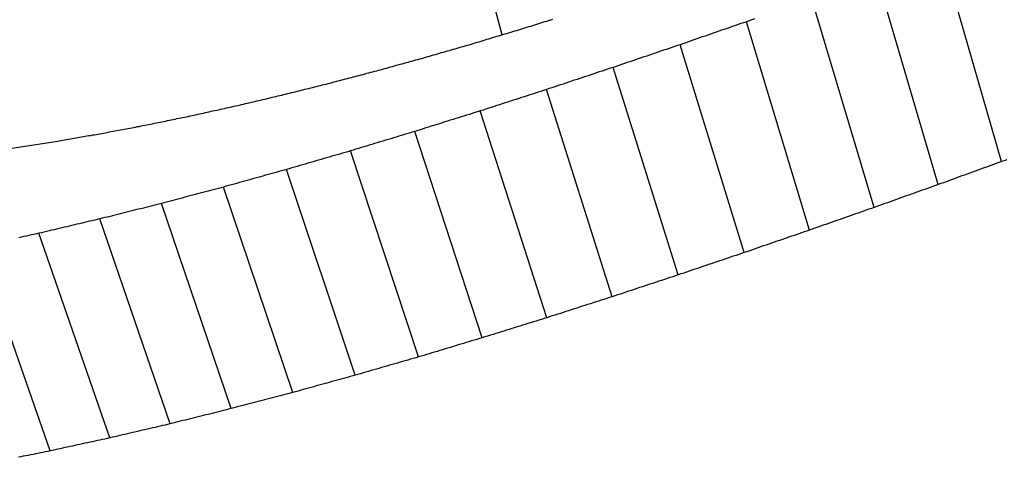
# Model space of a CAD drawing. Header units: millimetres. Extents: x 213 to 547, y 65 to 502.
# Tile 7 of 21: x 285.2 to 287.416, y 490.803 to 491.788. Entities that reach past the tile are written whole.
import ezdxf

# ---------------------------------------------------------------- set-up
doc = ezdxf.new("R2010")
doc.units = ezdxf.units.MM
doc.layers.add('Detail', color=2, linetype='Continuous')

msp = doc.modelspace()

# ---------------------------------------------------------------- linework, layer by layer
at = {"layer": 'Detail'}
for p, q in [((286.2855, 491.7536), (286.1712, 492.1876)), ((287.4091, 491.4681), (287.2732, 491.9397)), ((287.2668, 491.4164), (287.1288, 491.8872)), ((287.123, 491.3651), (286.9828, 491.8349)), ((286.9775, 491.3141), (286.8353, 491.783)), ((286.8305, 491.2634), (286.6863, 491.7314)), ((286.6818, 491.2132), (286.5357, 491.6803)), ((286.5332, 491.1641), (286.3852, 491.6303)), ((286.3863, 491.1169), (286.2365, 491.5822)), ((286.241, 491.0716), (286.0896, 491.5362)), ((285.1826, 491.4985), (285.2811, 491.5137)), ((286.0974, 491.0285), (285.9444, 491.4923)), ((285.9554, 490.9875), (285.8009, 491.4505)), ((285.815, 490.9487), (285.6591, 491.411)), ((285.6761, 490.9122), (285.519, 491.3739)), ((285.5388, 490.878), (285.3805, 491.3392)), ((285.4031, 490.8463), (285.2436, 491.3069)), ((285.2688, 490.8171), (285.1083, 491.2771))]:
    msp.add_line(p, q, dxfattribs=at)
at = {"layer": 'Detail', "flags": 128}
for points in [[(286.3188, 491.7635), (286.3233, 491.7649), (286.3278, 491.7664), (286.3323, 491.7678), (286.3368, 491.7692), (286.3413, 491.7706), (286.3458, 491.772), (286.3503, 491.7734), (286.3548, 491.7748), (286.3593, 491.7762), (286.3638, 491.7776), (286.3683, 491.779), (286.3728, 491.7804), (286.3773, 491.7818), (286.3818, 491.7832), (286.3863, 491.7846), (286.3908, 491.786), (286.3953, 491.7874), (286.3998, 491.7888)], [(286.8353, 491.783), (286.8291, 491.7808), (286.8229, 491.7787), (286.8167, 491.7766), (286.8105, 491.7744), (286.8043, 491.7723), (286.798, 491.7701), (286.7918, 491.768), (286.7856, 491.7658), (286.7794, 491.7637), (286.7732, 491.7616), (286.767, 491.7594), (286.7608, 491.7573), (286.7546, 491.7551), (286.7484, 491.753), (286.7422, 491.7508), (286.7359, 491.7487), (286.7297, 491.7465), (286.7235, 491.7444), (286.7173, 491.7422), (286.7111, 491.74), (286.7049, 491.7379), (286.6987, 491.7357), (286.6925, 491.7336), (286.6863, 491.7314)], [(286.8538, 491.7895), (286.8476, 491.7873), (286.8415, 491.7851), (286.8353, 491.783)], [(286.2114, 491.7313), (286.2159, 491.7327), (286.2203, 491.734), (286.2248, 491.7354), (286.2293, 491.7367), (286.2338, 491.7381), (286.2382, 491.7394), (286.2427, 491.7408), (286.2472, 491.7421), (286.2516, 491.7435), (286.2561, 491.7448), (286.2606, 491.7461), (286.2651, 491.7475), (286.2695, 491.7488), (286.274, 491.7502), (286.2785, 491.7515), (286.283, 491.7528), (286.2874, 491.7542), (286.2919, 491.7555), (286.2964, 491.7569), (286.3009, 491.7582), (286.3053, 491.7595), (286.3098, 491.7609), (286.3143, 491.7622), (286.3188, 491.7635)], [(286.1049, 491.7006), (286.1093, 491.7019), (286.1137, 491.7032), (286.1182, 491.7045), (286.1226, 491.7058), (286.1271, 491.7071), (286.1315, 491.7083), (286.1359, 491.7096), (286.1404, 491.7109), (286.1448, 491.7122), (286.1493, 491.7135), (286.1537, 491.7147), (286.1581, 491.716), (286.1626, 491.7173), (286.167, 491.7186), (286.1714, 491.7199), (286.1759, 491.7211), (286.1803, 491.7224), (286.1848, 491.7237), (286.1892, 491.725), (286.1936, 491.7262), (286.1981, 491.7275), (286.2025, 491.7288), (286.207, 491.7301), (286.2114, 491.7313)], [(286.6863, 491.7314), (286.68, 491.7293), (286.6737, 491.7272), (286.6675, 491.725), (286.6612, 491.7229), (286.6549, 491.7208), (286.6486, 491.7187), (286.6423, 491.7166), (286.6361, 491.7144), (286.6298, 491.7123), (286.6235, 491.7102), (286.6172, 491.708), (286.611, 491.7059), (286.6047, 491.7038), (286.5984, 491.7016), (286.5921, 491.6995), (286.5859, 491.6974), (286.5796, 491.6952), (286.5733, 491.6931), (286.5671, 491.691), (286.5608, 491.6888), (286.5545, 491.6867), (286.5482, 491.6845), (286.542, 491.6824), (286.5357, 491.6803)], [(285.9991, 491.6715), (286.0035, 491.6727), (286.0079, 491.6739), (286.0123, 491.6751), (286.0167, 491.6764), (286.0212, 491.6776), (286.0256, 491.6788), (286.03, 491.68), (286.0344, 491.6812), (286.0388, 491.6824), (286.0432, 491.6837), (286.0476, 491.6849), (286.052, 491.6861), (286.0564, 491.6873), (286.0608, 491.6885), (286.0652, 491.6897), (286.0696, 491.691), (286.074, 491.6922), (286.0784, 491.6934), (286.0828, 491.6946), (286.0872, 491.6958), (286.0917, 491.697), (286.0961, 491.6982), (286.1005, 491.6994), (286.1049, 491.7006)], [(285.8941, 491.6439), (285.8985, 491.6451), (285.9029, 491.6462), (285.9073, 491.6474), (285.9116, 491.6485), (285.916, 491.6497), (285.9204, 491.6508), (285.9248, 491.652), (285.9291, 491.6531), (285.9335, 491.6543), (285.9379, 491.6554), (285.9423, 491.6566), (285.9466, 491.6577), (285.951, 491.6589), (285.9554, 491.66), (285.9598, 491.6612), (285.9641, 491.6623), (285.9685, 491.6635), (285.9729, 491.6646), (285.9773, 491.6658), (285.9816, 491.6669), (285.986, 491.6681), (285.9904, 491.6692), (285.9948, 491.6703), (285.9991, 491.6715)], [(286.5357, 491.6803), (286.5294, 491.6782), (286.5231, 491.6761), (286.5169, 491.674), (286.5106, 491.672), (286.5043, 491.6699), (286.4981, 491.6678), (286.4918, 491.6657), (286.4855, 491.6637), (286.4792, 491.6616), (286.473, 491.6595), (286.4667, 491.6574), (286.4604, 491.6553), (286.4542, 491.6533), (286.4479, 491.6512), (286.4416, 491.6491), (286.4353, 491.647), (286.4291, 491.6449), (286.4228, 491.6428), (286.4165, 491.6407), (286.4103, 491.6386), (286.404, 491.6366), (286.3977, 491.6345), (286.3915, 491.6324), (286.3852, 491.6303)], [(285.79, 491.6179), (285.7943, 491.619), (285.7986, 491.6201), (285.803, 491.6212), (285.8073, 491.6223), (285.8117, 491.6234), (285.816, 491.6244), (285.8203, 491.6255), (285.8247, 491.6266), (285.829, 491.6277), (285.8334, 491.6288), (285.8377, 491.6299), (285.842, 491.6309), (285.8464, 491.632), (285.8507, 491.6331), (285.8551, 491.6342), (285.8594, 491.6353), (285.8638, 491.6363), (285.8681, 491.6374), (285.8724, 491.6385), (285.8768, 491.6396), (285.8811, 491.6407), (285.8855, 491.6417), (285.8898, 491.6428), (285.8941, 491.6439)], [(286.3852, 491.6303), (286.379, 491.6283), (286.3728, 491.6263), (286.3666, 491.6243), (286.3604, 491.6223), (286.3542, 491.6203), (286.348, 491.6183), (286.3418, 491.6163), (286.3356, 491.6143), (286.3294, 491.6123), (286.3232, 491.6103), (286.317, 491.6083), (286.3108, 491.6063), (286.3046, 491.6043), (286.2984, 491.6023), (286.2923, 491.6003), (286.2861, 491.5983), (286.2799, 491.5963), (286.2737, 491.5943), (286.2675, 491.5923), (286.2613, 491.5903), (286.2551, 491.5883), (286.2489, 491.5863), (286.2427, 491.5842), (286.2365, 491.5822)], [(285.6865, 491.5936), (285.6908, 491.5946), (285.6951, 491.5956), (285.6994, 491.5967), (285.7037, 491.5977), (285.708, 491.5987), (285.7124, 491.5997), (285.7167, 491.6007), (285.721, 491.6017), (285.7253, 491.6027), (285.7296, 491.6038), (285.7339, 491.6048), (285.7382, 491.6058), (285.7425, 491.6068), (285.7468, 491.6078), (285.7512, 491.6088), (285.7555, 491.6098), (285.7598, 491.6109), (285.7641, 491.6119), (285.7684, 491.6129), (285.7727, 491.6139), (285.777, 491.6149), (285.7813, 491.6159), (285.7856, 491.6169), (285.79, 491.6179)], [(285.5838, 491.571), (285.5881, 491.5719), (285.5923, 491.5729), (285.5966, 491.5738), (285.6009, 491.5747), (285.6052, 491.5757), (285.6095, 491.5766), (285.6137, 491.5776), (285.618, 491.5785), (285.6223, 491.5795), (285.6266, 491.5804), (285.6309, 491.5814), (285.6351, 491.5823), (285.6394, 491.5832), (285.6437, 491.5842), (285.648, 491.5851), (285.6523, 491.5861), (285.6565, 491.587), (285.6608, 491.588), (285.6651, 491.5889), (285.6694, 491.5898), (285.6737, 491.5908), (285.6779, 491.5917), (285.6822, 491.5927), (285.6865, 491.5936)], [(286.2365, 491.5822), (286.2304, 491.5803), (286.2243, 491.5784), (286.2181, 491.5765), (286.212, 491.5746), (286.2059, 491.5727), (286.1998, 491.5708), (286.1936, 491.5689), (286.1875, 491.5669), (286.1814, 491.565), (286.1753, 491.5631), (286.1691, 491.5612), (286.163, 491.5593), (286.1569, 491.5574), (286.1508, 491.5554), (286.1447, 491.5535), (286.1385, 491.5516), (286.1324, 491.5497), (286.1263, 491.5478), (286.1202, 491.5458), (286.1141, 491.5439), (286.1079, 491.542), (286.1018, 491.54), (286.0957, 491.5381), (286.0896, 491.5362)], [(285.4818, 491.55), (285.4861, 491.5509), (285.4903, 491.5518), (285.4945, 491.5527), (285.4988, 491.5535), (285.503, 491.5544), (285.5073, 491.5553), (285.5115, 491.5561), (285.5158, 491.557), (285.52, 491.5579), (285.5243, 491.5588), (285.5285, 491.5596), (285.5328, 491.5605), (285.537, 491.5614), (285.5413, 491.5623), (285.5455, 491.5631), (285.5498, 491.564), (285.554, 491.5649), (285.5583, 491.5657), (285.5625, 491.5666), (285.5668, 491.5675), (285.571, 491.5684), (285.5753, 491.5692), (285.5795, 491.5701), (285.5838, 491.571)], [(285.2811, 491.5137), (285.2852, 491.5145), (285.2894, 491.5152), (285.2935, 491.5159), (285.2977, 491.5166), (285.3019, 491.5173), (285.306, 491.518), (285.3102, 491.5188), (285.3143, 491.5195), (285.3185, 491.5202), (285.3226, 491.5209), (285.3268, 491.5216), (285.3309, 491.5223), (285.3351, 491.5231), (285.3393, 491.5238), (285.3434, 491.5245), (285.3476, 491.5252), (285.3517, 491.5259), (285.3559, 491.5266), (285.36, 491.5273), (285.3642, 491.5281), (285.3684, 491.5288), (285.3725, 491.5295), (285.3767, 491.5302), (285.3808, 491.5309)], [(285.3808, 491.5309), (285.385, 491.5317), (285.3892, 491.5325), (285.3934, 491.5333), (285.3976, 491.5341), (285.4019, 491.5349), (285.4061, 491.5357), (285.4103, 491.5365), (285.4145, 491.5373), (285.4187, 491.5381), (285.4229, 491.5389), (285.4271, 491.5397), (285.4313, 491.5405), (285.4355, 491.5413), (285.4397, 491.5421), (285.4439, 491.5429), (285.4481, 491.5437), (285.4523, 491.5445), (285.4566, 491.5453), (285.4608, 491.5461), (285.465, 491.5469), (285.4692, 491.5476), (285.4734, 491.5484), (285.4776, 491.5492), (285.4818, 491.55)], [(286.0896, 491.5362), (286.0835, 491.5344), (286.0775, 491.5325), (286.0714, 491.5307), (286.0654, 491.5289), (286.0593, 491.5271), (286.0533, 491.5253), (286.0472, 491.5234), (286.0412, 491.5216), (286.0351, 491.5198), (286.0291, 491.5179), (286.023, 491.5161), (286.017, 491.5143), (286.0109, 491.5125), (286.0049, 491.5106), (285.9988, 491.5088), (285.9928, 491.507), (285.9867, 491.5051), (285.9807, 491.5033), (285.9746, 491.5015), (285.9686, 491.4996), (285.9625, 491.4978), (285.9565, 491.4959), (285.9504, 491.4941), (285.9444, 491.4923)], [(285.9444, 491.4923), (285.9384, 491.4905), (285.9324, 491.4888), (285.9264, 491.4871), (285.9205, 491.4853), (285.9145, 491.4836), (285.9085, 491.4819), (285.9025, 491.4801), (285.8965, 491.4784), (285.8906, 491.4767), (285.8846, 491.4749), (285.8786, 491.4732), (285.8726, 491.4714), (285.8666, 491.4697), (285.8607, 491.468), (285.8547, 491.4662), (285.8487, 491.4645), (285.8427, 491.4627), (285.8368, 491.461), (285.8308, 491.4593), (285.8248, 491.4575), (285.8188, 491.4558), (285.8128, 491.454), (285.8069, 491.4523), (285.8009, 491.4505)], [(287.4091, 491.4681), (287.4032, 491.4659), (287.3973, 491.4638), (287.3913, 491.4616), (287.3854, 491.4595), (287.3795, 491.4574), (287.3735, 491.4552), (287.3676, 491.4531), (287.3617, 491.4509), (287.3558, 491.4488), (287.3498, 491.4466), (287.3439, 491.4445), (287.338, 491.4423), (287.332, 491.4402), (287.3261, 491.438), (287.3202, 491.4359), (287.3143, 491.4337), (287.3083, 491.4316), (287.3024, 491.4294), (287.2965, 491.4273), (287.2905, 491.4251), (287.2846, 491.4229), (287.2787, 491.4208), (287.2728, 491.4186), (287.2668, 491.4164)], [(287.4209, 491.4724), (287.415, 491.4702), (287.4091, 491.4681)], [(285.8009, 491.4505), (285.795, 491.4489), (285.7891, 491.4472), (285.7832, 491.4456), (285.7773, 491.444), (285.7713, 491.4423), (285.7654, 491.4407), (285.7595, 491.439), (285.7536, 491.4374), (285.7477, 491.4358), (285.7418, 491.4341), (285.7359, 491.4325), (285.73, 491.4308), (285.7241, 491.4292), (285.7182, 491.4275), (285.7123, 491.4259), (285.7063, 491.4242), (285.7004, 491.4226), (285.6945, 491.4209), (285.6886, 491.4193), (285.6827, 491.4176), (285.6768, 491.416), (285.6709, 491.4143), (285.665, 491.4127), (285.6591, 491.411)], [(285.6591, 491.411), (285.6533, 491.4095), (285.6474, 491.408), (285.6416, 491.4064), (285.6357, 491.4049), (285.6299, 491.4033), (285.624, 491.4018), (285.6182, 491.4002), (285.6124, 491.3987), (285.6065, 491.3972), (285.6007, 491.3956), (285.5948, 491.3941), (285.589, 491.3925), (285.5832, 491.391), (285.5773, 491.3894), (285.5715, 491.3879), (285.5657, 491.3863), (285.5598, 491.3848), (285.554, 491.3832), (285.5481, 491.3817), (285.5423, 491.3801), (285.5365, 491.3786), (285.5306, 491.377), (285.5248, 491.3755), (285.519, 491.3739)], [(287.2668, 491.4164), (287.2609, 491.4143), (287.2549, 491.4122), (287.2489, 491.4101), (287.2429, 491.4079), (287.2369, 491.4058), (287.2309, 491.4037), (287.2249, 491.4015), (287.2189, 491.3994), (287.2129, 491.3973), (287.2069, 491.3951), (287.2009, 491.393), (287.1949, 491.3909), (287.1889, 491.3887), (287.1829, 491.3866), (287.1769, 491.3844), (287.1709, 491.3823), (287.1649, 491.3801), (287.1589, 491.378), (287.1529, 491.3758), (287.147, 491.3737), (287.141, 491.3715), (287.135, 491.3694), (287.129, 491.3672), (287.123, 491.3651)], [(285.519, 491.3739), (285.5132, 491.3725), (285.5074, 491.371), (285.5016, 491.3696), (285.4959, 491.3681), (285.4901, 491.3667), (285.4843, 491.3652), (285.4786, 491.3638), (285.4728, 491.3623), (285.467, 491.3609), (285.4612, 491.3595), (285.4555, 491.358), (285.4497, 491.3566), (285.4439, 491.3551), (285.4382, 491.3537), (285.4324, 491.3522), (285.4266, 491.3508), (285.4208, 491.3493), (285.4151, 491.3479), (285.4093, 491.3464), (285.4035, 491.345), (285.3978, 491.3435), (285.392, 491.3421), (285.3862, 491.3406), (285.3805, 491.3392)], [(287.123, 491.3651), (287.1169, 491.363), (287.1109, 491.3609), (287.1048, 491.3588), (287.0987, 491.3566), (287.0927, 491.3545), (287.0866, 491.3524), (287.0805, 491.3503), (287.0745, 491.3482), (287.0684, 491.346), (287.0624, 491.3439), (287.0563, 491.3418), (287.0502, 491.3397), (287.0442, 491.3375), (287.0381, 491.3354), (287.0321, 491.3333), (287.026, 491.3312), (287.0199, 491.329), (287.0139, 491.3269), (287.0078, 491.3248), (287.0018, 491.3226), (286.9957, 491.3205), (286.9896, 491.3183), (286.9836, 491.3162), (286.9775, 491.3141)], [(285.3805, 491.3392), (285.3748, 491.3378), (285.3691, 491.3365), (285.3633, 491.3351), (285.3576, 491.3338), (285.3519, 491.3325), (285.3462, 491.3311), (285.3405, 491.3298), (285.3348, 491.3284), (285.3291, 491.3271), (285.3234, 491.3257), (285.3177, 491.3244), (285.312, 491.323), (285.3063, 491.3217), (285.3006, 491.3204), (285.2949, 491.319), (285.2892, 491.3177), (285.2835, 491.3163), (285.2778, 491.315), (285.2721, 491.3136), (285.2664, 491.3123), (285.2607, 491.3109), (285.255, 491.3096), (285.2493, 491.3082), (285.2436, 491.3069)], [(286.9775, 491.3141), (286.9714, 491.312), (286.9653, 491.3099), (286.9591, 491.3078), (286.953, 491.3057), (286.9469, 491.3036), (286.9407, 491.3015), (286.9346, 491.2994), (286.9285, 491.2973), (286.9224, 491.2951), (286.9162, 491.293), (286.9101, 491.2909), (286.904, 491.2888), (286.8978, 491.2867), (286.8917, 491.2846), (286.8856, 491.2825), (286.8795, 491.2804), (286.8733, 491.2783), (286.8672, 491.2761), (286.8611, 491.274), (286.855, 491.2719), (286.8488, 491.2698), (286.8427, 491.2677), (286.8366, 491.2655), (286.8305, 491.2634)], [(285.2436, 491.3069), (285.2379, 491.3056), (285.2323, 491.3044), (285.2267, 491.3032), (285.221, 491.3019), (285.2154, 491.3007), (285.2098, 491.2995), (285.2041, 491.2982), (285.1985, 491.297)], [(286.8305, 491.2634), (286.8243, 491.2613), (286.8181, 491.2592), (286.8119, 491.2572), (286.8057, 491.2551), (286.7995, 491.253), (286.7933, 491.2509), (286.7871, 491.2488), (286.7809, 491.2467), (286.7747, 491.2446), (286.7685, 491.2426), (286.7623, 491.2405), (286.7561, 491.2384), (286.7499, 491.2363), (286.7437, 491.2342), (286.7375, 491.2321), (286.7314, 491.23), (286.7252, 491.2279), (286.719, 491.2258), (286.7128, 491.2237), (286.7066, 491.2216), (286.7004, 491.2195), (286.6942, 491.2174), (286.688, 491.2153), (286.6818, 491.2132)], [(286.6818, 491.2132), (286.6756, 491.2111), (286.6694, 491.2091), (286.6632, 491.2071), (286.657, 491.205), (286.6508, 491.203), (286.6446, 491.2009), (286.6385, 491.1989), (286.6323, 491.1969), (286.6261, 491.1948), (286.6199, 491.1928), (286.6137, 491.1907), (286.6075, 491.1887), (286.6013, 491.1866), (286.5951, 491.1846), (286.5889, 491.1825), (286.5827, 491.1805), (286.5765, 491.1784), (286.5703, 491.1764), (286.5641, 491.1743), (286.558, 491.1723), (286.5518, 491.1702), (286.5456, 491.1682), (286.5394, 491.1661), (286.5332, 491.1641)], [(286.5332, 491.1641), (286.5271, 491.1621), (286.5209, 491.1601), (286.5148, 491.1582), (286.5087, 491.1562), (286.5026, 491.1543), (286.4965, 491.1523), (286.4903, 491.1503), (286.4842, 491.1484), (286.4781, 491.1464), (286.472, 491.1445), (286.4658, 491.1425), (286.4597, 491.1405), (286.4536, 491.1386), (286.4475, 491.1366), (286.4414, 491.1346), (286.4352, 491.1327), (286.4291, 491.1307), (286.423, 491.1287), (286.4169, 491.1267), (286.4108, 491.1248), (286.4046, 491.1228), (286.3985, 491.1208), (286.3924, 491.1188), (286.3863, 491.1169)], [(286.3863, 491.1169), (286.3802, 491.115), (286.3742, 491.1131), (286.3681, 491.1112), (286.3621, 491.1094), (286.356, 491.1075), (286.3499, 491.1056), (286.3439, 491.1037), (286.3378, 491.1018), (286.3318, 491.1), (286.3257, 491.0981), (286.3197, 491.0962), (286.3136, 491.0943), (286.3076, 491.0924), (286.3015, 491.0905), (286.2955, 491.0886), (286.2894, 491.0868), (286.2834, 491.0849), (286.2773, 491.083), (286.2713, 491.0811), (286.2652, 491.0792), (286.2592, 491.0773), (286.2531, 491.0754), (286.2471, 491.0735), (286.241, 491.0716)], [(286.241, 491.0716), (286.235, 491.0698), (286.229, 491.068), (286.223, 491.0663), (286.2171, 491.0645), (286.2111, 491.0627), (286.2051, 491.0609), (286.1991, 491.0591), (286.1931, 491.0573), (286.1871, 491.0555), (286.1811, 491.0537), (286.1752, 491.0519), (286.1692, 491.0501), (286.1632, 491.0483), (286.1572, 491.0465), (286.1512, 491.0447), (286.1452, 491.0429), (286.1393, 491.0411), (286.1333, 491.0393), (286.1273, 491.0375), (286.1213, 491.0357), (286.1153, 491.0339), (286.1094, 491.0321), (286.1034, 491.0303), (286.0974, 491.0285)], [(286.0974, 491.0285), (286.0915, 491.0268), (286.0856, 491.0251), (286.0796, 491.0234), (286.0737, 491.0217), (286.0678, 491.02), (286.0619, 491.0183), (286.056, 491.0165), (286.05, 491.0148), (286.0441, 491.0131), (286.0382, 491.0114), (286.0323, 491.0097), (286.0264, 491.008), (286.0205, 491.0063), (286.0145, 491.0046), (286.0086, 491.0029), (286.0027, 491.0012), (285.9968, 490.9995), (285.9909, 490.9977), (285.985, 490.996), (285.979, 490.9943), (285.9731, 490.9926), (285.9672, 490.9909), (285.9613, 490.9892), (285.9554, 490.9875)], [(285.9554, 490.9875), (285.9495, 490.9858), (285.9437, 490.9842), (285.9378, 490.9826), (285.932, 490.981), (285.9261, 490.9794), (285.9203, 490.9778), (285.9144, 490.9762), (285.9086, 490.9746), (285.9027, 490.973), (285.8969, 490.9713), (285.891, 490.9697), (285.8852, 490.9681), (285.8793, 490.9665), (285.8735, 490.9649), (285.8676, 490.9633), (285.8618, 490.9616), (285.8559, 490.96), (285.8501, 490.9584), (285.8442, 490.9568), (285.8384, 490.9552), (285.8325, 490.9535), (285.8267, 490.9519), (285.8208, 490.9503), (285.815, 490.9487)], [(285.815, 490.9487), (285.8092, 490.9472), (285.8034, 490.9456), (285.7976, 490.9441), (285.7918, 490.9426), (285.786, 490.9411), (285.7803, 490.9396), (285.7745, 490.9381), (285.7687, 490.9365), (285.7629, 490.935), (285.7571, 490.9335), (285.7513, 490.932), (285.7455, 490.9305), (285.7398, 490.9289), (285.734, 490.9274), (285.7282, 490.9259), (285.7224, 490.9244), (285.7166, 490.9229), (285.7108, 490.9213), (285.705, 490.9198), (285.6993, 490.9183), (285.6935, 490.9168), (285.6877, 490.9152), (285.6819, 490.9137), (285.6761, 490.9122)], [(285.6761, 490.9122), (285.6704, 490.9108), (285.6647, 490.9093), (285.659, 490.9079), (285.6532, 490.9065), (285.6475, 490.9051), (285.6418, 490.9037), (285.6361, 490.9023), (285.6303, 490.9008), (285.6246, 490.8994), (285.6189, 490.898), (285.6132, 490.8966), (285.6075, 490.8951), (285.6017, 490.8937), (285.596, 490.8923), (285.5903, 490.8909), (285.5846, 490.8895), (285.5789, 490.888), (285.5731, 490.8866), (285.5674, 490.8852), (285.5617, 490.8838), (285.556, 490.8823), (285.5503, 490.8809), (285.5446, 490.8795), (285.5388, 490.878)], [(285.5388, 490.878), (285.5332, 490.8767), (285.5275, 490.8754), (285.5219, 490.8741), (285.5162, 490.8728), (285.5105, 490.8715), (285.5049, 490.8701), (285.4992, 490.8688), (285.4936, 490.8675), (285.4879, 490.8662), (285.4822, 490.8649), (285.4766, 490.8635), (285.4709, 490.8622), (285.4653, 490.8609), (285.4596, 490.8596), (285.454, 490.8583), (285.4483, 490.8569), (285.4427, 490.8556), (285.437, 490.8543), (285.4313, 490.853), (285.4257, 490.8516), (285.42, 490.8503), (285.4144, 490.849), (285.4087, 490.8477), (285.4031, 490.8463)], [(285.4031, 490.8463), (285.3975, 490.8451), (285.3919, 490.8439), (285.3863, 490.8427), (285.3807, 490.8415), (285.3751, 490.8403), (285.3695, 490.839), (285.3639, 490.8378), (285.3583, 490.8366), (285.3527, 490.8354), (285.3471, 490.8342), (285.3415, 490.833), (285.3359, 490.8317), (285.3303, 490.8305), (285.3247, 490.8293), (285.3192, 490.8281), (285.3136, 490.8269), (285.308, 490.8256), (285.3024, 490.8244), (285.2968, 490.8232), (285.2912, 490.822), (285.2856, 490.8208), (285.28, 490.8195), (285.2744, 490.8183), (285.2688, 490.8171)], [(285.2688, 490.8171), (285.2633, 490.816), (285.2578, 490.8149), (285.2523, 490.8138), (285.2469, 490.8127), (285.2414, 490.8116), (285.2359, 490.8105), (285.2304, 490.8093), (285.2249, 490.8082), (285.2194, 490.8071), (285.2139, 490.806), (285.2084, 490.8049), (285.2029, 490.8038), (285.1975, 490.8027)]]:
    msp.add_lwpolyline(points, dxfattribs=at)

doc.saveas('drawing.dxf')
